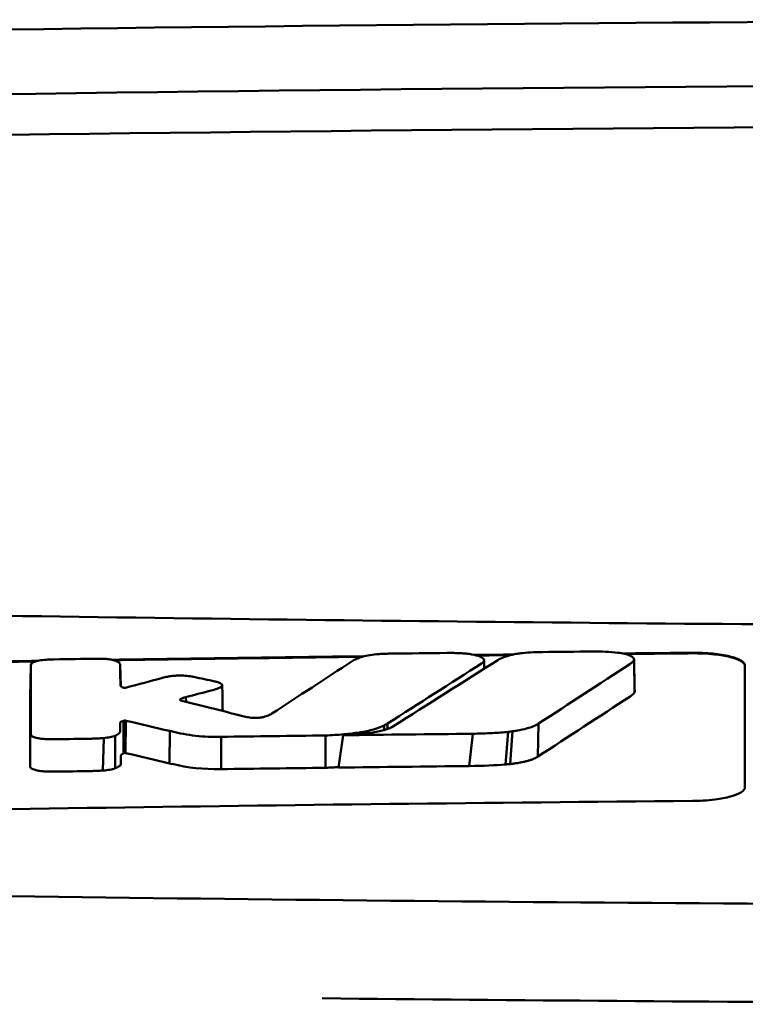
# Model space of a CAD drawing. Header units: millimetres. Extents: x 327 to 827, y 169 to 730.
# Tile 7 of 11: x 549 to 562, y 711 to 730. Entities that reach past the tile are written whole.
import ezdxf

# ---------------------------------------------------------------- set-up
doc = ezdxf.new("R2010")
doc.units = ezdxf.units.MM
doc.layers.add('Visible (ISO)', color=7, linetype='Continuous', lineweight=50)

msp = doc.modelspace()

# ---------------------------------------------------------------- linework, layer by layer
at = {"layer": 'Visible (ISO)'}
for p, q in [((548.882, 717.3), (548.87, 716.688)), ((550.585, 717.299), (550.593, 716.902)), ((560.371, 717.404), (560.38, 716.784)), ((550.586, 716.917), (550.586, 716.919)), ((551.728, 716.648), (551.729, 716.633)), ((551.835, 716.691), (551.838, 716.602)), ((550.648, 716.24), (550.646, 715.62)), ((550.669, 716.246), (550.663, 715.629)), ((550.69, 716.244), (550.683, 715.628)), ((555.675, 716.19), (555.676, 716.087)), ((558.554, 716.19), (558.54, 715.56)), ((551.528, 716.047), (551.523, 715.431)), ((555.61, 716.152), (555.61, 716.066)), ((557.299, 715.995), (557.233, 715.379)), ((557.976, 716.032), (557.921, 715.409)), ((558.058, 716.041), (558.011, 715.418)), ((550.271, 715.913), (550.254, 715.294)), ((550.489, 715.958), (550.486, 715.336)), ((552.509, 715.937), (552.505, 715.321)), ((554.493, 715.347), (554.493, 715.963)), ((554.744, 715.35), (554.829, 715.967))]:
    msp.add_line(p, q, dxfattribs=at)
for centre, major_axis, ratio, start_param, end_param in [((576.746, 700.381), (250.217, -0.007), 0.116796, 1.571075, 1.752137), ((576.9, 703.372), (225.492, 0.002), 0.110939, 1.570719, 1.791596), ((576.922, 703.341), (-227.223, 0), 0.106767, 4.71241, 4.92951), ((549.32, 715.915), (51.403, 0.789), 0.029133, 1.554631, 1.57023), ((260.432, -2760.028), (-235.079, 3524.364), 0.687287, 6.065929, 6.066443), ((550.541, 715.859), (25.972, -6.076), 0.015321, 1.536366, 1.568667), ((576.615, -1068.297), (-1784.851, -1.513), 0.999745, 4.722363, 4.723748), ((551.574, 717.18), (6.766, -1.024), 0.083118, 5.966235, 6.005906), ((552.504, 715.94), (0.152, 0.003), 0.020884, 4.663305, 4.744135), ((576.645, -1071.337), (1787.892, 0), 0.999745, 1.583186, 1.584297), ((551.687, 715.827), (1.323, -0.316), 0.311917, 4.663131, 4.702558), ((829.542, 1421.65), (-278.359, -706.106), 0.063886, 0.008479, 0.026829), ((548.881, 715.371), (-0.0014, -0.0329), 0.45485, 4.797147, 4.891032), ((577.136, -1088.628), (1804.576, 0), 0.999745, 1.583344, 1.584446), ((576.896, -1069.44), (-1785.382, -1.767), 0.999745, 4.722413, 4.723807), ((390.147, 740.209), (168.534, -24.577), 0.021127, 6.155066, 6.191262)]:
    msp.add_ellipse(centre, major_axis=major_axis, ratio=ratio, start_param=start_param, end_param=end_param, dxfattribs=at)
for points, knots in [([(530.812, 718.592), (538.432, 718.405), (546.067, 718.265), (557.605, 718.124), (561.452, 718.088), (567.239, 718.053), (569.173, 718.044), (572.955, 718.032), (574.769, 718.029), (576.668, 718.028)], [0.000811, 0.000811, 0.000811, 0.000811, 2.334672, 2.334672, 3.49801, 3.49801, 4.08174, 4.08174, 4.638981, 4.638981, 4.638981, 4.638981]), ([(555.514, 717.514), (555.454, 717.51), (555.397, 717.503), (555.29, 717.486), (555.24, 717.475), (555.198, 717.463)], [-0.0377179, -0.0377179, -0.0377179, -0.0377179, -0.01935504, -0.01935504, 0, 0, 0, 0]), ([(555.752, 717.523), (555.713, 717.522), (555.674, 717.521), (555.594, 717.518), (555.554, 717.516), (555.514, 717.514)], [-0.02402213, -0.02402213, -0.02402213, -0.02402213, -0.01224647, -0.01224647, 0, 0, 0, 0]), ([(557.058, 717.531), (557.018, 717.533), (556.977, 717.534), (556.892, 717.535), (556.847, 717.535), (556.803, 717.535)], [-0.02574903, -0.02574903, -0.02574903, -0.02574903, -0.01343066, -0.01343066, 0, 0, 0, 0]), ([(557.479, 717.342), (557.495, 717.354), (557.506, 717.365), (557.517, 717.39), (557.516, 717.402), (557.497, 717.434), (557.471, 717.451), (557.393, 717.483), (557.341, 717.497), (557.247, 717.513), (557.21, 717.518), (557.135, 717.526), (557.097, 717.529), (557.058, 717.531)], [-0.1007335, -0.1007335, -0.1007335, -0.1007335, -0.0864518, -0.0864518, -0.070815, -0.070815, -0.0477471, -0.0477471, -0.0248109, -0.0248109, -0.0119957, -0.0119957, 0, 0, 0, 0]), ([(557.778, 717.4), (557.811, 717.421), (557.852, 717.44), (557.946, 717.474), (557.996, 717.489), (558.052, 717.502)], [0, 0, 0, 0, 0.0264811, 0.0264811, 0.04942684, 0.04942684, 0.04942684, 0.04942684]), ([(558.052, 717.502), (558.081, 717.509), (558.111, 717.515), (558.177, 717.525), (558.211, 717.529), (558.247, 717.533)], [0, 0, 0, 0, 0.01146668, 0.01146668, 0.02292794, 0.02292794, 0.02292794, 0.02292794]), ([(558.247, 717.533), (558.315, 717.539), (558.383, 717.544), (558.512, 717.55), (558.571, 717.552), (558.631, 717.552)], [0, 0, 0, 0, 0.02130972, 0.02130972, 0.03920168, 0.03920168, 0.03920168, 0.03920168]), ([(559.584, 717.562), (559.667, 717.563), (559.75, 717.561), (559.912, 717.554), (559.99, 717.548), (560.064, 717.539)], [0, 0, 0, 0, 0.02493845, 0.02493845, 0.04990411, 0.04990411, 0.04990411, 0.04990411]), ([(560.064, 717.539), (560.11, 717.533), (560.153, 717.526), (560.23, 717.508), (560.264, 717.498), (560.321, 717.474), (560.343, 717.46), (560.37, 717.432), (560.375, 717.418), (560.371, 717.404)], [0, 0, 0, 0, 0.01587272, 0.01587272, 0.03235839, 0.03235839, 0.05026104, 0.05026104, 0.06761699, 0.06761699, 0.06761699, 0.06761699]), ([(561.485, 717.538), (561.548, 717.538), (561.611, 717.537), (561.742, 717.532), (561.809, 717.528), (561.99, 717.51), (562.095, 717.493), (562.273, 717.451), (562.345, 717.426), (562.425, 717.382), (562.448, 717.365), (562.477, 717.33), (562.485, 717.313), (562.485, 717.295)], [0.000001, 0.000001, 0.000001, 0.000001, 0.0189524, 0.0189524, 0.0399692, 0.0399692, 0.0779065, 0.0779065, 0.1155872, 0.1155872, 0.137348, 0.137348, 0.1589354, 0.1589354, 0.1589354, 0.1589354]), ([(561.485, 717.528), (561.55, 717.528), (561.615, 717.527), (561.757, 717.521), (561.831, 717.516), (562.016, 717.496), (562.117, 717.479), (562.287, 717.436), (562.354, 717.412), (562.43, 717.369), (562.451, 717.352), (562.478, 717.319), (562.485, 717.302), (562.485, 717.285)], [0.000001, 0.000001, 0.000001, 0.000001, 0.0196149, 0.0196149, 0.0431871, 0.0431871, 0.0806063, 0.0806063, 0.1171477, 0.1171477, 0.1383045, 0.1383045, 0.1589286, 0.1589286, 0.1589286, 0.1589286]), ([(548.885, 717.318), (548.884, 717.315), (548.883, 717.312), (548.882, 717.306), (548.882, 717.303), (548.882, 717.3)], [-0.007314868, -0.007314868, -0.007314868, -0.007314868, -0.003657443, -0.003657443, 0, 0, 0, 0]), ([(549.206, 717.409), (549.158, 717.406), (549.112, 717.401), (549.028, 717.388), (548.99, 717.379), (548.938, 717.361), (548.921, 717.352), (548.896, 717.336), (548.888, 717.327), (548.885, 717.318)], [-0.05113032, -0.05113032, -0.05113032, -0.05113032, -0.03661036, -0.03661036, -0.02158494, -0.02158494, -0.01046232, -0.01046232, 0, 0, 0, 0]), ([(549.326, 717.413), (549.305, 717.412), (549.285, 717.412), (549.245, 717.411), (549.225, 717.41), (549.206, 717.409)], [-0.0120578, -0.0120578, -0.0120578, -0.0120578, -0.00602891, -0.00602891, 0, 0, 0, 0]), ([(550.248, 717.424), (550.229, 717.425), (550.21, 717.425), (550.17, 717.425), (550.149, 717.425), (550.127, 717.425)], [-0.01208774, -0.01208774, -0.01208774, -0.01208774, -0.00635487, -0.00635487, 0, 0, 0, 0]), ([(550.522, 717.375), (550.51, 717.381), (550.495, 717.387), (550.458, 717.398), (550.437, 717.403), (550.389, 717.412), (550.363, 717.416), (550.307, 717.421), (550.278, 717.423), (550.248, 717.424)], [-0.03642364, -0.03642364, -0.03642364, -0.03642364, -0.02759296, -0.02759296, -0.01849049, -0.01849049, -0.00911385, -0.00911385, 0, 0, 0, 0]), ([(550.585, 717.299), (550.585, 717.312), (550.58, 717.325), (550.559, 717.351), (550.544, 717.363), (550.522, 717.375)], [-0.03215724, -0.03215724, -0.03215724, -0.03215724, -0.01616009, -0.01616009, 0, 0, 0, 0]), ([(555.198, 717.463), (555.156, 717.45), (555.118, 717.436), (555.054, 717.408), (555.027, 717.394), (555.005, 717.379)], [-0.03864588, -0.03864588, -0.03864588, -0.03864588, -0.01880031, -0.01880031, 0, 0, 0, 0]), ([(557.467, 717.334), (557.469, 717.336), (557.471, 717.337), (557.475, 717.34), (557.477, 717.341), (557.479, 717.342)], [-0.003491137, -0.003491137, -0.003491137, -0.003491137, -0.001745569, -0.001745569, 0, 0, 0, 0]), ([(560.371, 717.404), (560.366, 717.39), (560.356, 717.376), (560.329, 717.348), (560.311, 717.334), (560.29, 717.321)], [0, 0, 0, 0, 0.01712312, 0.01712312, 0.03473945, 0.03473945, 0.03473945, 0.03473945]), ([(551.943, 717.087), (551.908, 717.093), (551.867, 717.098), (551.778, 717.104), (551.73, 717.105), (551.645, 717.102), (551.609, 717.1), (551.541, 717.092), (551.51, 717.088), (551.482, 717.082)], [-0.0498323, -0.0498323, -0.0498323, -0.0498323, -0.03617176, -0.03617176, -0.02170588, -0.02170588, -0.0105717, -0.0105717, 0, 0, 0, 0]), ([(550.655, 716.873), (550.648, 716.875), (550.641, 716.877), (550.625, 716.882), (550.618, 716.885), (550.607, 716.891), (550.603, 716.893), (550.591, 716.902), (550.587, 716.91), (550.586, 716.917)], [-0.02048694, -0.02048694, -0.02048694, -0.02048694, -0.01661307, -0.01661307, -0.01236262, -0.01236262, -0.00927922, -0.00927922, 0, 0, 0, 0]), ([(551.482, 717.082), (551.466, 717.079), (551.451, 717.076), (551.42, 717.069), (551.404, 717.065), (551.389, 717.061)], [-0.01248959, -0.01248959, -0.01248959, -0.01248959, -0.006512, -0.006512, 0, 0, 0, 0]), ([(551.988, 717.078), (551.981, 717.08), (551.974, 717.081), (551.959, 717.084), (551.951, 717.086), (551.943, 717.087)], [-0.005954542, -0.005954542, -0.005954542, -0.005954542, -0.00297727, -0.00297727, 0, 0, 0, 0]), ([(552.422, 716.984), (552.417, 716.985), (552.411, 716.987), (552.399, 716.989), (552.394, 716.991), (552.388, 716.992)], [-0.00490164, -0.00490164, -0.00490164, -0.00490164, -0.002450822, -0.002450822, 0, 0, 0, 0]), ([(552.488, 716.878), (552.504, 716.887), (552.516, 716.896), (552.528, 716.915), (552.528, 716.925), (552.517, 716.944), (552.505, 716.953), (552.47, 716.97), (552.449, 716.978), (552.422, 716.984)], [-0.04671997, -0.04671997, -0.04671997, -0.04671997, -0.03538139, -0.03538139, -0.02350504, -0.02350504, -0.01139688, -0.01139688, 0, 0, 0, 0]), ([(550.692, 716.873), (550.689, 716.873), (550.686, 716.873), (550.68, 716.872), (550.677, 716.872), (550.673, 716.872), (550.673, 716.872), (550.673, 716.872), (550.672, 716.872), (550.671, 716.872), (550.671, 716.872), (550.667, 716.872), (550.664, 716.872), (550.658, 716.873), (550.656, 716.873), (550.655, 716.873)], [-0.004606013, -0.004606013, -0.004606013, -0.004606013, -0.003438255, -0.003438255, -0.002112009, -0.002112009, -0.002029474, -0.002029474, -0.001947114, -0.001947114, -0.001614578, -0.001614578, -0.000682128, -0.000682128, 0, 0, 0, 0]), ([(550.705, 716.876), (550.703, 716.876), (550.701, 716.875), (550.696, 716.874), (550.694, 716.874), (550.692, 716.873)], [-0.00169855, -0.00169855, -0.00169855, -0.00169855, -0.000849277, -0.000849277, 0, 0, 0, 0]), ([(552.346, 716.827), (552.374, 716.835), (552.4, 716.843), (552.448, 716.86), (552.47, 716.869), (552.488, 716.878)], [-0.02471221, -0.02471221, -0.02471221, -0.02471221, -0.01263472, -0.01263472, 0, 0, 0, 0]), ([(560.38, 716.784), (560.372, 716.769), (560.36, 716.755), (560.329, 716.727), (560.31, 716.713), (560.289, 716.7)], [0, 0, 0, 0, 0.01745385, 0.01745385, 0.03518305, 0.03518305, 0.03518305, 0.03518305]), ([(551.733, 716.631), (551.728, 716.633), (551.726, 716.636), (551.724, 716.642), (551.725, 716.645), (551.728, 716.648)], [-0.0073251, -0.0073251, -0.0073251, -0.0073251, -0.003944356, -0.003944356, 0, 0, 0, 0]), ([(551.728, 716.648), (551.732, 716.651), (551.737, 716.654), (551.747, 716.661), (551.753, 716.664), (551.765, 716.669), (551.77, 716.671), (551.792, 716.68), (551.812, 716.686), (551.835, 716.691)], [-0.02035992, -0.02035992, -0.02035992, -0.02035992, -0.01645196, -0.01645196, -0.0122888, -0.0122888, -0.00943827, -0.00943827, 0, 0, 0, 0]), ([(551.758, 716.622), (551.753, 716.623), (551.748, 716.625), (551.74, 716.628), (551.736, 716.629), (551.733, 716.631)], [-0.004403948, -0.004403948, -0.004403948, -0.004403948, -0.002275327, -0.002275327, 0, 0, 0, 0]), ([(553.47, 716.378), (553.452, 716.366), (553.432, 716.356), (553.38, 716.334), (553.349, 716.324), (553.313, 716.314)], [-0.02994324, -0.02994324, -0.02994324, -0.02994324, -0.01548431, -0.01548431, 0, 0, 0, 0]), ([(550.585, 716.202), (550.585, 716.206), (550.587, 716.21), (550.594, 716.219), (550.599, 716.222), (550.611, 716.228), (550.615, 716.229), (550.631, 716.235), (550.641, 716.237), (550.648, 716.24)], [-0.01251254, -0.01251254, -0.01251254, -0.01251254, -0.00901213, -0.00901213, -0.00544118, -0.00544118, -0.00386807, -0.00386807, 0, 0, 0, 0]), ([(550.585, 716.051), (550.585, 716.064), (550.585, 716.086), (550.585, 716.101), (550.585, 716.114), (550.585, 716.152), (550.585, 716.177), (550.585, 716.202)], [0, 0, 0, 0, 0.0162879, 0.0162879, 0.0977077, 0.0977077, 0.2605668, 0.2605668, 0.2605668, 0.2605668]), ([(550.648, 716.24), (550.652, 716.241), (550.655, 716.242), (550.662, 716.244), (550.666, 716.245), (550.669, 716.246)], [-0.00300659, -0.00300659, -0.00300659, -0.00300659, -0.001503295, -0.001503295, 0, 0, 0, 0]), ([(550.669, 716.246), (550.671, 716.246), (550.672, 716.246), (550.676, 716.246), (550.678, 716.246), (550.679, 716.246), (550.679, 716.246), (550.679, 716.246), (550.679, 716.246), (550.679, 716.246), (550.68, 716.246), (550.681, 716.246), (550.681, 716.246), (550.684, 716.246), (550.685, 716.245), (550.688, 716.245), (550.689, 716.244), (550.69, 716.244)], [-0.002281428, -0.002281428, -0.002281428, -0.002281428, -0.001665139, -0.001665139, -0.001287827, -0.001287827, -0.001274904, -0.001274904, -0.00126194, -0.00126194, -0.001209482, -0.001209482, -0.000987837, -0.000987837, -0.000549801, -0.000549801, 0, 0, 0, 0]), ([(553.02, 716.309), (553.016, 716.309), (553.013, 716.31), (553.006, 716.312), (553.003, 716.313), (552.999, 716.313)], [-0.002881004, -0.002881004, -0.002881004, -0.002881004, -0.001440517, -0.001440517, 0, 0, 0, 0]), ([(553.313, 716.314), (553.301, 716.312), (553.289, 716.309), (553.262, 716.305), (553.247, 716.303), (553.206, 716.299), (553.18, 716.297), (553.127, 716.297), (553.103, 716.298), (553.057, 716.302), (553.037, 716.305), (553.02, 716.309)], [-0.03228767, -0.03228767, -0.03228767, -0.03228767, -0.02770248, -0.02770248, -0.02275386, -0.02275386, -0.01468895, -0.01468895, -0.00707707, -0.00707707, 0, 0, 0, 0]), ([(555.61, 716.152), (555.621, 716.159), (555.633, 716.165), (555.654, 716.177), (555.665, 716.183), (555.675, 716.19)], [-0.01617209, -0.01617209, -0.01617209, -0.01617209, -0.00808599, -0.00808599, 0, 0, 0, 0]), ([(558.554, 716.19), (558.528, 716.172), (558.499, 716.156), (558.459, 716.139), (558.42, 716.123), (558.376, 716.108), (558.324, 716.094), (558.273, 716.08), (558.213, 716.067), (558.151, 716.056), (558.121, 716.051), (558.089, 716.046), (558.058, 716.041)], [0, 0, 0, 0, 0.2297075, 0.2297075, 0.2297075, 0.4574814, 0.4574814, 0.4574814, 0.6826089, 0.6826089, 0.6826089, 0.7908188, 0.7908188, 0.7908188, 0.7908188]), ([(548.879, 715.98), (548.879, 715.97), (548.887, 715.959), (548.915, 715.94), (548.937, 715.93), (548.99, 715.915), (549.019, 715.909), (549.083, 715.9), (549.118, 715.896), (549.154, 715.894)], [-0.04908253, -0.04908253, -0.04908253, -0.04908253, -0.03649581, -0.03649581, -0.02308132, -0.02308132, -0.01125263, -0.01125263, 0, 0, 0, 0]), ([(550.489, 715.958), (550.523, 715.973), (550.548, 715.989), (550.579, 716.02), (550.585, 716.035), (550.585, 716.051)], [-0.03917193, -0.03917193, -0.03917193, -0.03917193, -0.0186408, -0.0186408, 0, 0, 0, 0]), ([(551.58, 716.035), (551.708, 716.003), (551.857, 715.974), (552.1, 715.948), (552.177, 715.942), (552.337, 715.936), (552.416, 715.935), (552.496, 715.937)], [-0.105367, -0.105367, -0.105367, -0.105367, -0.0488724, -0.0488724, -0.0241035, -0.0241035, 0, 0, 0, 0]), ([(554.493, 715.963), (554.612, 715.967), (554.729, 715.974), (554.947, 715.994), (555.046, 716.005), (555.24, 716.036), (555.329, 716.055), (555.489, 716.1), (555.556, 716.125), (555.61, 716.152)], [-0.1396927, -0.1396927, -0.1396927, -0.1396927, -0.1039474, -0.1039474, -0.0713068, -0.0713068, -0.0361761, -0.0361761, 0, 0, 0, 0]), ([(554.829, 715.967), (554.933, 715.971), (555.038, 715.978), (555.227, 715.996), (555.314, 716.006), (555.483, 716.034), (555.562, 716.051), (555.697, 716.092), (555.749, 716.115), (555.788, 716.139)], [0, 0, 0, 0, 0.0316908, 0.0316908, 0.0599134, 0.0599134, 0.0913031, 0.0913031, 0.1228865, 0.1228865, 0.1228865, 0.1228865]), ([(557.976, 716.032), (557.879, 716.021), (557.775, 716.014), (557.55, 716.002), (557.423, 715.997), (557.299, 715.995)], [0, 0, 0, 0, 0.0313472, 0.0313472, 0.06861154, 0.06861154, 0.06861154, 0.06861154]), ([(549.154, 715.894), (549.186, 715.892), (549.22, 715.891), (549.289, 715.89), (549.324, 715.89), (549.36, 715.89)], [-0.02088223, -0.02088223, -0.02088223, -0.02088223, -0.01062105, -0.01062105, 0, 0, 0, 0]), ([(550.037, 715.901), (550.076, 715.901), (550.114, 715.903), (550.193, 715.906), (550.232, 715.909), (550.271, 715.913)], [-0.02385699, -0.02385699, -0.02385699, -0.02385699, -0.01223524, -0.01223524, 0, 0, 0, 0]), ([(550.271, 715.913), (550.315, 715.917), (550.355, 715.923), (550.43, 715.938), (550.463, 715.947), (550.489, 715.958)], [-0.02836789, -0.02836789, -0.02836789, -0.02836789, -0.01466479, -0.01466479, 0, 0, 0, 0]), ([(550.597, 715.58), (550.597, 715.582), (550.598, 715.585), (550.599, 715.587), (550.6, 715.59), (550.601, 715.592), (550.604, 715.595), (550.605, 715.597), (550.607, 715.598), (550.609, 715.6), (550.611, 715.601), (550.612, 715.602), (550.614, 715.603), (550.616, 715.604), (550.617, 715.605), (550.619, 715.607), (550.621, 715.608), (550.623, 715.609), (550.625, 715.61), (550.628, 715.611), (550.63, 715.612), (550.632, 715.613), (550.634, 715.614), (550.636, 715.615), (550.638, 715.616), (550.641, 715.617), (550.644, 715.619), (550.646, 715.62)], [0, 0, 0, 0, 0.0303952, 0.0303952, 0.0303952, 0.062529, 0.062529, 0.062529, 0.0836646, 0.0836646, 0.0836646, 0.0973848, 0.0973848, 0.0973848, 0.1111615, 0.1111615, 0.1111615, 0.1249801, 0.1249801, 0.1249801, 0.1388281, 0.1388281, 0.1388281, 0.1526703, 0.1526703, 0.1526703, 0.1727383, 0.1727383, 0.1727383, 0.1727383]), ([(550.646, 715.62), (550.649, 715.622), (550.652, 715.623), (550.658, 715.626), (550.66, 715.627), (550.663, 715.629)], [-0.003660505, -0.003660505, -0.003660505, -0.003660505, -0.001830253, -0.001830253, 0, 0, 0, 0]), ([(550.663, 715.629), (550.663, 715.629), (550.663, 715.629), (550.663, 715.629), (550.663, 715.629), (550.663, 715.629), (550.663, 715.629), (550.663, 715.629), (550.663, 715.629), (550.663, 715.629), (550.664, 715.629), (550.664, 715.629), (550.664, 715.629), (550.664, 715.629), (550.664, 715.629), (550.664, 715.629), (550.664, 715.629), (550.664, 715.629), (550.664, 715.629), (550.664, 715.629), (550.664, 715.629), (550.664, 715.629), (550.664, 715.629), (550.664, 715.629), (550.664, 715.629), (550.664, 715.629), (550.664, 715.629), (550.664, 715.629), (550.664, 715.629), (550.665, 715.629), (550.665, 715.629), (550.665, 715.629), (550.665, 715.629), (550.665, 715.629), (550.665, 715.629), (550.665, 715.629), (550.665, 715.629), (550.665, 715.629), (550.665, 715.629), (550.665, 715.629), (550.666, 715.629), (550.666, 715.629), (550.666, 715.629), (550.666, 715.629), (550.666, 715.629), (550.666, 715.629), (550.666, 715.629), (550.666, 715.629), (550.667, 715.629), (550.667, 715.629), (550.667, 715.629), (550.667, 715.629), (550.667, 715.629), (550.667, 715.629), (550.668, 715.629), (550.668, 715.629), (550.668, 715.629), (550.668, 715.629), (550.668, 715.629), (550.669, 715.629), (550.669, 715.629), (550.669, 715.629), (550.669, 715.63), (550.669, 715.63), (550.669, 715.63), (550.67, 715.63), (550.67, 715.63), (550.67, 715.63), (550.67, 715.63), (550.67, 715.63), (550.67, 715.63), (550.671, 715.63), (550.671, 715.63), (550.671, 715.63), (550.671, 715.63), (550.671, 715.63), (550.671, 715.63), (550.671, 715.63), (550.672, 715.63), (550.672, 715.63), (550.672, 715.63), (550.672, 715.63), (550.672, 715.63), (550.673, 715.63), (550.673, 715.63), (550.673, 715.63), (550.673, 715.63), (550.673, 715.63), (550.674, 715.63), (550.674, 715.63), (550.674, 715.63), (550.674, 715.63), (550.674, 715.63), (550.674, 715.63), (550.674, 715.629), (550.675, 715.629), (550.675, 715.629), (550.675, 715.629), (550.675, 715.629), (550.675, 715.629), (550.675, 715.629), (550.676, 715.629), (550.676, 715.629), (550.676, 715.629), (550.676, 715.629), (550.676, 715.629), (550.676, 715.629), (550.677, 715.629), (550.677, 715.629), (550.677, 715.629), (550.677, 715.629), (550.677, 715.629), (550.677, 715.629), (550.677, 715.629), (550.678, 715.629), (550.678, 715.629), (550.678, 715.629), (550.678, 715.629), (550.678, 715.629), (550.679, 715.629), (550.679, 715.629), (550.679, 715.629), (550.679, 715.629), (550.679, 715.629), (550.68, 715.629), (550.68, 715.629), (550.68, 715.629), (550.68, 715.629), (550.68, 715.629), (550.681, 715.629), (550.681, 715.629), (550.681, 715.628), (550.681, 715.628), (550.681, 715.628), (550.681, 715.628), (550.682, 715.628), (550.682, 715.628), (550.682, 715.628), (550.682, 715.628), (550.682, 715.628), (550.683, 715.628), (550.683, 715.628), (550.683, 715.628), (550.683, 715.628), (550.683, 715.628), (550.683, 715.628), (550.683, 715.628), (550.683, 715.628)], [0, 0, 0, 0, 0.00010092, 0.00010092, 0.00010092, 0.00021421, 0.00021421, 0.00021421, 0.00034191, 0.00034191, 0.00034191, 0.00048614, 0.00048614, 0.00048614, 0.0006491, 0.0006491, 0.0006491, 0.00083295, 0.00083295, 0.00083295, 0.0010398, 0.0010398, 0.0010398, 0.00127155, 0.00127155, 0.00127155, 0.00152985, 0.00152985, 0.00152985, 0.00181601, 0.00181601, 0.00181601, 0.00213099, 0.00213099, 0.00213099, 0.00247531, 0.00247531, 0.00247531, 0.00284913, 0.00284913, 0.00284913, 0.0032522, 0.0032522, 0.0032522, 0.00368392, 0.00368392, 0.00368392, 0.00414337, 0.00414337, 0.00414337, 0.00462932, 0.00462932, 0.00462932, 0.00514025, 0.00514025, 0.00514025, 0.00567435, 0.00567435, 0.00567435, 0.00622948, 0.00622948, 0.00622948, 0.00680328, 0.00680328, 0.00680328, 0.00722748, 0.00722748, 0.00722748, 0.00765639, 0.00765639, 0.00765639, 0.00809021, 0.00809021, 0.00809021, 0.00853045, 0.00853045, 0.00853045, 0.00898118, 0.00898118, 0.00898118, 0.00944983, 0.00944983, 0.00944983, 0.01019771, 0.01019771, 0.01019771, 0.01072731, 0.01072731, 0.01072731, 0.01127043, 0.01127043, 0.01127043, 0.01182038, 0.01182038, 0.01182038, 0.01237373, 0.01237373, 0.01237373, 0.01292903, 0.01292903, 0.01292903, 0.01348579, 0.01348579, 0.01348579, 0.01404385, 0.01404385, 0.01404385, 0.01460318, 0.01460318, 0.01460318, 0.01516377, 0.01516377, 0.01516377, 0.01572559, 0.01572559, 0.01572559, 0.01628856, 0.01628856, 0.01628856, 0.01719056, 0.01719056, 0.01719056, 0.01809498, 0.01809498, 0.01809498, 0.01900069, 0.01900069, 0.01900069, 0.01990628, 0.01990628, 0.01990628, 0.02081008, 0.02081008, 0.02081008, 0.02171014, 0.02171014, 0.02171014, 0.0226042, 0.0226042, 0.0226042, 0.02403673, 0.02403673, 0.02403673, 0.02490235, 0.02490235, 0.02490235, 0.02514715, 0.02514715, 0.02514715, 0.02514715]), ([(550.486, 715.336), (550.522, 715.349), (550.55, 715.364), (550.588, 715.395), (550.597, 715.411), (550.597, 715.428)], [-0.0393647, -0.0393647, -0.0393647, -0.0393647, -0.02005998, -0.02005998, 0, 0, 0, 0]), ([(550.597, 715.428), (550.597, 715.441), (550.597, 715.463), (550.597, 715.478), (550.597, 715.491), (550.597, 715.529), (550.597, 715.554), (550.597, 715.58)], [0, 0, 0, 0, 0.0163048, 0.0163048, 0.0978171, 0.0978171, 0.2608531, 0.2608531, 0.2608531, 0.2608531]), ([(558.011, 715.418), (557.993, 715.416), (557.973, 715.414), (557.954, 715.412), (557.943, 715.411), (557.932, 715.41), (557.921, 715.409)], [0, 0, 0, 0, 0.05948342, 0.05948342, 0.05948342, 0.09287765, 0.09287765, 0.09287765, 0.09287765]), ([(558.54, 715.56), (558.53, 715.553), (558.519, 715.546), (558.507, 715.54), (558.494, 715.533), (558.481, 715.526), (558.466, 715.52), (558.451, 715.513), (558.435, 715.507), (558.417, 715.5), (558.4, 715.494), (558.381, 715.488), (558.362, 715.483), (558.342, 715.477), (558.321, 715.471), (558.299, 715.466), (558.277, 715.461), (558.253, 715.456), (558.23, 715.451), (558.206, 715.446), (558.18, 715.442), (558.155, 715.437), (558.13, 715.433), (558.102, 715.429), (558.076, 715.426), (558.055, 715.423), (558.033, 715.42), (558.011, 715.418)], [0, 0, 0, 0, 0.0909424, 0.0909424, 0.0909424, 0.1817542, 0.1817542, 0.1817542, 0.2723918, 0.2723918, 0.2723918, 0.3628196, 0.3628196, 0.3628196, 0.4530191, 0.4530191, 0.4530191, 0.5429943, 0.5429943, 0.5429943, 0.6327704, 0.6327704, 0.6327704, 0.7223865, 0.7223865, 0.7223865, 0.7930355, 0.7930355, 0.7930355, 0.7930355]), ([(548.866, 715.366), (548.867, 715.356), (548.873, 715.347), (548.898, 715.328), (548.917, 715.319), (548.966, 715.303), (548.995, 715.296), (549.061, 715.285), (549.097, 715.281), (549.135, 715.278)], [-0.04924341, -0.04924341, -0.04924341, -0.04924341, -0.03730774, -0.03730774, -0.02457836, -0.02457836, -0.01203215, -0.01203215, 0, 0, 0, 0]), ([(549.135, 715.278), (549.169, 715.276), (549.204, 715.274), (549.273, 715.273), (549.306, 715.273), (549.34, 715.273)], [-0.02086728, -0.02086728, -0.02086728, -0.02086728, -0.01001262, -0.01001262, 0, 0, 0, 0]), ([(550.018, 715.284), (550.058, 715.285), (550.097, 715.286), (550.176, 715.289), (550.215, 715.291), (550.254, 715.294)], [-0.02395861, -0.02395861, -0.02395861, -0.02395861, -0.01199304, -0.01199304, 0, 0, 0, 0]), ([(550.254, 715.294), (550.3, 715.298), (550.343, 715.303), (550.422, 715.317), (550.457, 715.326), (550.486, 715.336)], [-0.02856182, -0.02856182, -0.02856182, -0.02856182, -0.01439277, -0.01439277, 0, 0, 0, 0]), ([(554.493, 715.347), (554.515, 715.348), (554.534, 715.348), (554.556, 715.349), (554.578, 715.35), (554.597, 715.351), (554.619, 715.352), (554.641, 715.354), (554.66, 715.355), (554.681, 715.356), (554.703, 715.357), (554.722, 715.359), (554.743, 715.36), (554.744, 715.36), (554.745, 715.36), (554.745, 715.36)], [0, 0, 0, 0, 0.0666108, 0.0666108, 0.0666108, 0.1332483, 0.1332483, 0.1332483, 0.1998749, 0.1998749, 0.1998749, 0.2664632, 0.2664632, 0.2664632, 0.2681614, 0.2681614, 0.2681614, 0.2681614]), ([(562.485, 714.974), (562.485, 714.941), (562.459, 714.908), (562.362, 714.848), (562.295, 714.822), (562.126, 714.776), (562.025, 714.756), (561.842, 714.733), (561.766, 714.726), (561.621, 714.717), (561.553, 714.715), (561.485, 714.714)], [0.000001, 0.000001, 0.000001, 0.000001, 0.0401743, 0.0401743, 0.0774188, 0.0774188, 0.1148795, 0.1148795, 0.138742, 0.138742, 0.1592822, 0.1592822, 0.1592822, 0.1592822]), ([(561.485, 714.714), (557.64, 714.682), (553.798, 714.637), (546.087, 714.522), (542.223, 714.453), (538.356, 714.371)], [0.000001, 0.000001, 0.000001, 0.000001, 1.153366, 1.153366, 2.313577, 2.313577, 2.313577, 2.313577]), ([(576.591, 712.708), (566.905, 712.71), (557.227, 712.777), (537.898, 713.042), (528.269, 713.241), (518.764, 713.505)], [0.032666, 0.032666, 0.032666, 0.032666, 2.938218, 2.938218, 5.868286, 5.868286, 5.868286, 5.868286])]:
    msp.add_open_spline(points, degree=3, knots=knots, dxfattribs=at)
for points in [[(556.803, 717.535), (556.452, 717.531), (556.102, 717.527), (555.752, 717.523)], [(557.334, 717.497), (557.577, 717.499), (557.82, 717.502), (558.062, 717.505)], [(557.372, 717.487), (557.588, 717.489), (557.803, 717.492), (558.019, 717.494)], [(558.631, 717.552), (558.948, 717.556), (559.266, 717.559), (559.584, 717.562)], [(560.151, 717.526), (560.596, 717.53), (561.04, 717.534), (561.485, 717.538)], [(560.196, 717.516), (560.625, 717.52), (561.055, 717.524), (561.485, 717.528)], [(548.044, 717.369), (548.369, 717.374), (548.693, 717.379), (549.018, 717.384)], [(548.098, 717.36), (548.391, 717.364), (548.684, 717.369), (548.977, 717.374)], [(548.882, 717.3), (548.881, 716.861), (548.88, 716.422), (548.879, 715.983)], [(550.422, 717.406), (552.025, 717.43), (553.628, 717.452), (555.231, 717.472)], [(550.463, 717.397), (552.04, 717.42), (553.617, 717.442), (555.194, 717.462)], [(550.586, 716.919), (550.586, 717.046), (550.585, 717.172), (550.585, 717.299)], [(555.005, 717.379), (554.493, 717.046), (553.981, 716.711), (553.47, 716.378)], [(555.675, 716.19), (556.273, 716.571), (556.869, 716.953), (557.467, 717.334)], [(555.788, 716.139), (556.453, 716.561), (557.113, 716.979), (557.778, 717.4)], [(557.515, 717.394), (557.516, 717.341), (557.517, 717.288), (557.518, 717.235)], [(560.29, 717.321), (559.713, 716.945), (559.132, 716.566), (558.554, 716.19)], [(560.372, 717.414), (560.376, 717.21), (560.38, 717.006), (560.385, 716.803)], [(562.485, 717.295), (562.485, 716.522), (562.485, 715.747), (562.485, 714.974)], [(551.389, 717.061), (551.161, 716.999), (550.933, 716.938), (550.705, 716.876)], [(552.388, 716.992), (552.254, 717.021), (552.121, 717.049), (551.988, 717.078)], [(552.526, 716.921), (552.53, 716.757), (552.533, 716.593), (552.536, 716.429)], [(551.835, 716.691), (552.005, 716.737), (552.176, 716.782), (552.346, 716.827)], [(560.385, 716.803), (560.385, 716.796), (560.384, 716.79), (560.38, 716.784)], [(548.87, 716.688), (548.868, 716.249), (548.867, 715.808), (548.866, 715.369)], [(560.289, 716.7), (559.708, 716.321), (559.122, 715.939), (558.54, 715.56)], [(548.879, 715.983), (548.879, 715.982), (548.879, 715.981), (548.879, 715.98)], [(551.528, 716.047), (551.545, 716.043), (551.562, 716.039), (551.58, 716.035)], [(549.36, 715.89), (549.585, 715.894), (549.811, 715.897), (550.037, 715.901)], [(550.683, 715.628), (550.964, 715.562), (551.243, 715.497), (551.523, 715.431)], [(549.34, 715.273), (549.565, 715.277), (549.793, 715.28), (550.018, 715.284)], [(552.493, 715.32), (552.497, 715.321), (552.501, 715.321), (552.505, 715.321)], [(576.917, 710.838), (569.41, 710.838), (561.908, 710.876), (554.433, 710.952)]]:
    msp.add_open_spline(points, degree=3, dxfattribs=at)

doc.saveas('drawing.dxf')
